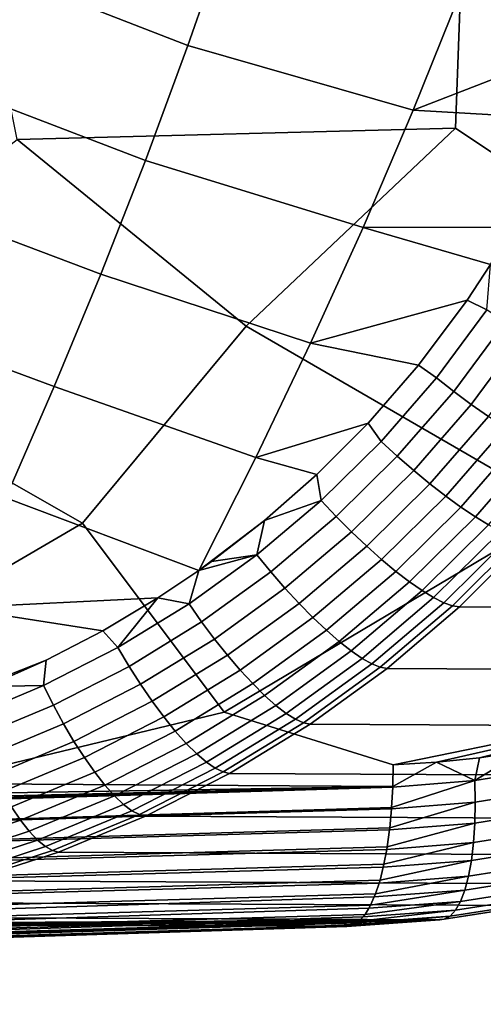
# Model space of a CAD drawing. Header units: metres. Extents: x -25 to 132, y -25 to 25.
# Tile 216 of 256: x 122.05 to 124.4, y -16.04 to -11.05. Entities that reach past the tile are written whole.
import ezdxf

# ---------------------------------------------------------------- set-up
doc = ezdxf.new("R2010")
doc.units = ezdxf.units.M
doc.layers.add('solid_12_061_071_XXX', color=7, linetype='CONTINUOUS')

msp = doc.modelspace()

# ---------------------------------------------------------------- linework, layer by layer
at = {"layer": 'solid_12_061_071_XXX'}
for points in [[(126.47551, -11.546103, 88.197746), (124.293289, -10.630713, 87.420517), (125.353836, -9.635162, 87.718506), (126.745346, -10.569807, 88.235207)], [(122.903557, -11.184203, 101.233688), (123.108109, -10.596109, 101.317741), (121.946991, -10.141104, 101.107216), (121.769592, -10.744769, 101.023903)], [(123.108109, -10.596109, 101.317741), (122.903557, -11.184203, 101.233688), (124.04274, -11.512638, 101.452957), (124.283638, -10.912351, 101.540016)], [(124.257149, -11.603526, 87.475746), (122.038841, -11.661029, 86.753624), (121.844452, -10.697224, 86.607208), (124.293289, -10.630713, 87.420517)], [(125.659203, -12.539478, 87.99514), (124.257149, -11.603526, 87.475746), (124.293289, -10.630713, 87.420517), (126.47551, -11.546103, 88.197746)], [(122.688385, -11.766422, 101.145248), (122.903557, -11.184203, 101.233688), (121.769592, -10.744769, 101.023903), (121.582329, -11.343048, 100.935921)], [(125.099709, -11.102004, 101.695534), (125.148781, -11.006594, 101.710655), (124.283638, -10.912351, 101.540016), (124.04274, -11.512638, 101.452957)], [(124.856178, -11.559566, 101.620377), (125.099709, -11.102004, 101.695534), (124.04274, -11.512638, 101.452957)], [(122.903557, -11.184203, 101.233688), (122.688385, -11.766422, 101.145248), (123.789421, -12.10604, 101.361404), (124.04274, -11.512638, 101.452957)], [(122.462776, -12.34249, 101.052483), (122.688385, -11.766422, 101.145248), (121.582329, -11.343048, 100.935921), (121.385384, -11.935668, 100.843338)], [(124.04274, -11.512638, 101.452957), (123.789421, -12.10604, 101.361404), (124.549347, -12.103815, 101.525238), (124.856178, -11.559566, 101.620377)], [(123.197701, -12.60505, 87.211876), (122.038841, -11.661029, 86.753624), (124.257149, -11.603526, 87.475746)], [(124.805107, -13.536775, 87.798492), (123.197701, -12.60505, 87.211876), (124.257149, -11.603526, 87.475746), (125.659203, -12.539478, 87.99514)], [(122.370506, -13.602664, 87.042641), (120.736252, -12.670722, 86.428436), (122.038841, -11.661029, 86.753624), (123.197701, -12.60505, 87.211876)], [(122.688385, -11.766422, 101.145248), (122.462776, -12.34249, 101.052483), (123.523918, -12.692239, 101.265442), (123.789421, -12.10604, 101.361404)], [(122.226929, -12.912131, 100.955482), (122.462776, -12.34249, 101.052483), (121.385384, -11.935668, 100.843338), (121.17894, -12.522359, 100.746231)], [(123.789421, -12.10604, 101.361404), (123.523918, -12.692239, 101.265442), (124.316414, -12.473919, 101.45388), (124.434845, -12.294202, 101.489845)], [(123.789421, -12.10604, 101.361404), (124.434845, -12.294202, 101.489845), (124.549347, -12.103815, 101.525238)], [(124.416298, -12.523981, 101.466141), (124.434845, -12.294202, 101.489845), (124.316414, -12.473919, 101.45388)], [(122.462776, -12.34249, 101.052483), (122.226929, -12.912131, 100.955482), (123.246452, -13.270918, 101.165146), (123.523918, -12.692239, 101.265442)], [(123.523918, -12.692239, 101.265442), (124.070137, -12.803057, 101.380638), (124.316414, -12.473919, 101.45388)], [(124.416298, -12.523981, 101.466141), (124.316414, -12.473919, 101.45388), (124.070137, -12.803057, 101.380638), (124.160614, -12.867528, 101.390358)], [(121.981049, -13.475071, 100.854309), (122.226929, -12.912131, 100.955482), (121.17894, -12.522359, 100.746231), (120.963181, -13.102847, 100.644676)], [(124.248329, -12.936051, 101.384842), (124.508919, -12.585804, 101.461761), (124.416298, -12.523981, 101.466141), (124.160614, -12.867528, 101.390358)], [(123.086212, -14.55975, 87.360008), (122.370506, -13.602664, 87.042641), (123.197701, -12.60505, 87.211876), (124.805107, -13.536775, 87.798492)], [(124.336388, -13.00167, 101.365837), (124.601669, -12.644938, 101.443848), (124.508919, -12.585804, 101.461761), (124.248329, -12.936051, 101.384842)], [(124.423424, -13.063377, 101.333641), (124.693115, -12.70048, 101.412666), (124.601669, -12.644938, 101.443848), (124.336388, -13.00167, 101.365837)], [(120.616432, -14.626812, 86.613411), (119.935974, -13.668651, 86.286598), (120.736252, -12.670722, 86.428436), (122.370506, -13.602664, 87.042641)], [(123.523918, -12.692239, 101.265442), (123.246452, -13.270918, 101.165146), (123.815605, -13.096234, 101.306282), (124.070137, -12.803057, 101.380638)], [(123.880196, -13.189706, 101.308716), (124.160614, -12.867528, 101.390358), (124.070137, -12.803057, 101.380638), (123.815605, -13.096234, 101.306282)], [(123.96254, -13.264496, 101.30191), (124.248329, -12.936051, 101.384842), (124.160614, -12.867528, 101.390358), (123.880196, -13.189706, 101.308716)], [(122.226929, -12.912131, 100.955482), (121.981049, -13.475071, 100.854309), (122.957855, -13.84364, 101.060623), (123.246452, -13.270918, 101.165146)], [(124.045441, -13.336173, 101.281677), (124.336388, -13.00167, 101.365837), (124.248329, -12.936051, 101.384842), (123.96254, -13.264496, 101.30191)], [(124.127632, -13.40364, 101.248322), (124.423424, -13.063377, 101.333641), (124.336388, -13.00167, 101.365837), (124.045441, -13.336173, 101.281677)], [(123.246452, -13.270918, 101.165146), (123.555405, -13.357306, 101.231171), (123.815605, -13.096234, 101.306282)], [(123.576851, -13.488865, 101.221458), (123.880196, -13.189706, 101.308716), (123.815605, -13.096234, 101.306282), (123.555405, -13.357306, 101.231171)], [(124.207855, -13.465861, 101.202354), (124.50811, -13.120228, 101.28875), (124.423424, -13.063377, 101.333641), (124.127632, -13.40364, 101.248322)], [(124.284874, -13.521882, 101.144478), (124.589149, -13.17135, 101.231834), (124.50811, -13.120228, 101.28875), (124.207855, -13.465861, 101.202354)], [(123.653389, -13.569452, 101.213196), (123.96254, -13.264496, 101.30191), (123.880196, -13.189706, 101.308716), (123.576851, -13.488865, 101.221458)], [(124.357513, -13.570846, 101.075584), (124.665306, -13.21596, 101.163788), (124.589149, -13.17135, 101.231834), (124.284874, -13.521882, 101.144478)], [(124.424652, -13.611999, 100.996727), (124.735397, -13.253373, 101.08564), (124.665306, -13.21596, 101.163788), (124.357513, -13.570846, 101.075584)], [(123.246452, -13.270918, 101.165146), (122.957855, -13.84364, 101.060623), (123.291084, -13.589786, 101.155472), (123.555405, -13.357306, 101.231171)], [(123.730721, -13.646729, 101.191559), (124.045441, -13.336173, 101.281677), (123.96254, -13.264496, 101.30191), (123.653389, -13.569452, 101.213196)], [(123.576851, -13.488865, 101.221458), (123.555405, -13.357306, 101.231171), (123.291084, -13.589786, 101.155472)], [(123.807663, -13.719512, 101.156891), (124.127632, -13.40364, 101.248322), (124.045441, -13.336173, 101.281677), (123.730721, -13.646729, 101.191559)], [(123.883041, -13.786683, 101.109703), (124.207855, -13.465861, 101.202354), (124.127632, -13.40364, 101.248322), (123.807663, -13.719512, 101.156891)], [(122.751541, -13.98182, 101.002121), (122.957855, -13.84364, 101.060623), (121.981049, -13.475071, 100.854309), (121.725319, -14.031034, 100.749039)], [(123.252426, -13.763468, 101.128822), (123.576851, -13.488865, 101.221458), (123.291084, -13.589786, 101.155472)], [(123.322762, -13.849349, 101.118927), (123.653389, -13.569452, 101.213196), (123.576851, -13.488865, 101.221458), (123.252426, -13.763468, 101.128822)], [(123.955688, -13.847214, 101.050735), (124.284874, -13.521882, 101.144478), (124.207855, -13.465861, 101.202354), (123.883041, -13.786683, 101.109703)], [(123.941147, -14.826814, 87.645767), (123.086212, -14.55975, 87.360008), (124.805107, -13.536775, 87.798492), (125.557205, -14.496321, 88.10701)], [(124.024506, -13.900175, 100.980881), (124.357513, -13.570846, 101.075584), (124.284874, -13.521882, 101.144478), (123.955688, -13.847214, 101.050735)], [(121.588623, -14.920542, 86.944145), (120.616432, -14.626812, 86.613411), (122.370506, -13.602664, 87.042641), (123.086212, -14.55975, 87.360008)], [(122.957855, -13.84364, 101.060623), (123.023308, -13.796906, 101.079208), (123.291084, -13.589786, 101.155472)], [(123.252426, -13.763468, 101.128822), (123.291084, -13.589786, 101.155472), (123.023308, -13.796906, 101.079208)], [(123.394135, -13.931732, 101.095726), (123.730721, -13.646729, 101.191559), (123.653389, -13.569452, 101.213196), (123.322762, -13.849349, 101.118927)], [(124.088432, -13.944757, 100.901215), (124.424652, -13.611999, 100.996727), (124.357513, -13.570846, 101.075584), (124.024506, -13.900175, 100.980881)], [(123.465462, -14.009354, 101.05957), (123.807663, -13.719512, 101.156891), (123.730721, -13.646729, 101.191559), (123.394135, -13.931732, 101.095726)], [(124.146477, -13.980272, 100.812958), (124.485268, -13.644711, 100.909119), (124.424652, -13.611999, 100.996727), (124.088432, -13.944757, 100.901215)], [(124.197769, -14.00618, 100.717468), (124.538429, -13.668483, 100.814095), (124.485268, -13.644711, 100.909119), (124.146477, -13.980272, 100.812958)], [(124.241501, -14.02208, 100.616203), (124.583321, -13.682947, 100.713127), (124.538429, -13.668483, 100.814095), (124.197769, -14.00618, 100.717468)], [(124.241501, -14.02208, 100.616203), (124.276627, -14.0267, 100.516052), (124.618317, -13.686513, 100.615479), (124.583321, -13.682947, 100.713127)], [(127.598885, -14.045624, 89.601357), (127.943863, -13.705624, 89.692245), (124.618317, -13.686513, 100.615479), (124.276627, -14.0267, 100.516052)], [(123.535645, -14.081023, 101.011009), (123.883041, -13.786683, 101.109703), (123.807663, -13.719512, 101.156891), (123.465462, -14.009354, 101.05957)], [(122.908897, -14.012064, 101.031219), (123.252426, -13.763468, 101.128822), (122.957855, -13.84364, 101.060623)], [(122.972672, -14.102707, 101.019501), (123.322762, -13.849349, 101.118927), (123.252426, -13.763468, 101.128822), (122.908897, -14.012064, 101.031219)], [(123.252426, -13.763468, 101.128822), (123.023308, -13.796906, 101.079208), (122.957855, -13.84364, 101.060623)], [(123.603607, -14.145642, 100.950806), (123.955688, -13.847214, 101.050735), (123.883041, -13.786683, 101.109703), (123.535645, -14.081023, 101.011009)], [(122.908897, -14.012064, 101.031219), (122.957855, -13.84364, 101.060623), (122.751541, -13.98182, 101.002121)], [(123.037743, -14.189672, 100.994545), (123.394135, -13.931732, 101.095726), (123.322762, -13.849349, 101.118927), (122.972672, -14.102707, 101.019501)], [(123.668312, -14.20222, 100.879868), (124.024506, -13.900175, 100.980881), (123.955688, -13.847214, 101.050735), (123.603607, -14.145642, 100.950806)], [(123.728767, -14.249888, 100.799286), (124.088432, -13.944757, 100.901215), (124.024506, -13.900175, 100.980881), (123.668312, -14.20222, 100.879868)], [(123.103119, -14.271626, 100.956734), (123.465462, -14.009354, 101.05957), (123.394135, -13.931732, 101.095726), (123.037743, -14.189672, 100.994545)], [(123.784035, -14.287916, 100.710297), (124.146477, -13.980272, 100.812958), (124.088432, -13.944757, 100.901215), (123.728767, -14.249888, 100.799286)], [(122.473473, -14.147584, 100.923508), (122.751541, -13.98182, 101.002121), (121.725319, -14.031034, 100.749039)], [(122.548332, -14.23326, 100.929131), (122.751541, -13.98182, 101.002121), (122.473473, -14.147584, 100.923508)], [(122.548332, -14.23326, 100.929131), (122.908897, -14.012064, 101.031219), (122.751541, -13.98182, 101.002121)], [(123.833282, -14.315722, 100.614265), (124.197769, -14.00618, 100.717468), (124.146477, -13.980272, 100.812958), (123.784035, -14.287916, 100.710297)], [(123.87574, -14.332878, 100.512665), (124.241501, -14.02208, 100.616203), (124.197769, -14.00618, 100.717468), (123.833282, -14.315722, 100.614265)], [(122.18602, -14.296464, 100.842522), (122.473473, -14.147584, 100.923508), (121.725319, -14.031034, 100.749039), (121.462067, -14.581818, 100.640129)], [(122.605225, -14.328101, 100.915398), (122.972672, -14.102707, 101.019501), (122.908897, -14.012064, 101.031219), (122.548332, -14.23326, 100.929131)], [(123.167793, -14.347312, 100.906647), (123.535645, -14.081023, 101.011009), (123.465462, -14.009354, 101.05957), (123.103119, -14.271626, 100.956734)], [(123.87574, -14.332878, 100.512665), (123.910522, -14.338593, 100.410362), (124.276627, -14.0267, 100.516052), (124.241501, -14.02208, 100.616203)], [(127.229836, -14.357215, 89.503258), (127.598885, -14.045624, 89.601357), (124.276627, -14.0267, 100.516052), (123.910522, -14.338593, 100.410362)], [(122.663681, -14.419094, 100.888504), (123.037743, -14.189672, 100.994545), (122.972672, -14.102707, 101.019501), (122.605225, -14.328101, 100.915398)], [(123.230774, -14.41557, 100.845055), (123.603607, -14.145642, 100.950806), (123.535645, -14.081023, 101.011009), (123.167793, -14.347312, 100.906647)], [(122.172836, -14.425814, 100.823166), (122.548332, -14.23326, 100.929131), (122.473473, -14.147584, 100.923508), (122.18602, -14.296464, 100.842522)], [(123.2911, -14.475354, 100.772903), (123.668312, -14.20222, 100.879868), (123.603607, -14.145642, 100.950806), (123.230774, -14.41557, 100.845055)], [(122.722801, -14.504846, 100.848862), (123.103119, -14.271626, 100.956734), (123.037743, -14.189672, 100.994545), (122.663681, -14.419094, 100.888504)], [(123.347847, -14.525746, 100.691292), (123.728767, -14.249888, 100.799286), (123.668312, -14.20222, 100.879868), (123.2911, -14.475354, 100.772903)], [(122.222572, -14.524264, 100.807243), (122.605225, -14.328101, 100.915398), (122.548332, -14.23326, 100.929131), (122.172836, -14.425814, 100.823166)], [(123.400146, -14.565975, 100.601471), (123.784035, -14.287916, 100.710297), (123.728767, -14.249888, 100.799286), (123.347847, -14.525746, 100.691292)], [(121.886009, -14.429572, 100.758331), (122.18602, -14.296464, 100.842522), (121.462067, -14.581818, 100.640129)], [(122.172836, -14.425814, 100.823166), (122.18602, -14.296464, 100.842522), (121.886009, -14.429572, 100.758331)], [(122.781677, -14.584041, 100.797081), (123.167793, -14.347312, 100.906647), (123.103119, -14.271626, 100.956734), (122.722801, -14.504846, 100.848862)], [(123.447182, -14.595423, 100.504829), (123.833282, -14.315722, 100.614265), (123.784035, -14.287916, 100.710297), (123.400146, -14.565975, 100.601471)], [(122.274132, -14.61871, 100.778236), (122.663681, -14.419094, 100.888504), (122.605225, -14.328101, 100.915398), (122.222572, -14.524264, 100.807243)], [(122.839417, -14.655463, 100.733955), (123.230774, -14.41557, 100.845055), (123.167793, -14.347312, 100.906647), (122.781677, -14.584041, 100.797081)], [(123.488251, -14.613638, 100.40284), (123.87574, -14.332878, 100.512665), (123.833282, -14.315722, 100.614265), (123.447182, -14.595423, 100.504829)], [(123.488251, -14.613638, 100.40284), (123.522202, -14.620324, 100.298889), (123.910522, -14.338593, 100.410362), (123.87574, -14.332878, 100.512665)], [(126.838913, -14.638566, 89.398392), (127.229836, -14.357215, 89.503258), (123.910522, -14.338593, 100.410362), (123.522202, -14.620324, 100.298889)], [(121.784569, -14.588638, 100.714096), (122.172836, -14.425814, 100.823166), (121.886009, -14.429572, 100.758331)], [(121.826912, -14.690091, 100.695808), (122.222572, -14.524264, 100.807243), (122.172836, -14.425814, 100.823166), (121.784569, -14.588638, 100.714096)], [(122.326736, -14.7077, 100.736595), (122.722801, -14.504846, 100.848862), (122.663681, -14.419094, 100.888504), (122.274132, -14.61871, 100.778236)], [(122.895126, -14.71802, 100.660446), (123.2911, -14.475354, 100.772903), (123.230774, -14.41557, 100.845055), (122.839417, -14.655463, 100.733955)], [(122.379562, -14.789871, 100.682961), (122.781677, -14.584041, 100.797081), (122.722801, -14.504846, 100.848862), (122.326736, -14.7077, 100.736595)], [(122.947952, -14.770751, 100.57769), (123.347847, -14.525746, 100.691292), (123.2911, -14.475354, 100.772903), (122.895126, -14.71802, 100.660446)], [(124.160095, -14.813405, 87.710686), (123.941147, -14.826814, 87.645767), (125.557205, -14.496321, 88.10701)], [(124.379082, -14.790363, 87.774757), (124.160095, -14.813405, 87.710686), (125.557205, -14.496321, 88.10701)], [(124.598038, -14.757693, 87.838028), (124.379082, -14.790363, 87.774757), (125.557205, -14.496321, 88.10701)], [(121.871346, -14.78739, 100.66452), (122.274132, -14.61871, 100.778236), (122.222572, -14.524264, 100.807243), (121.826912, -14.690091, 100.695808)], [(122.997086, -14.812848, 100.486954), (123.400146, -14.565975, 100.601471), (123.347847, -14.525746, 100.691292), (122.947952, -14.770751, 100.57769)], [(123.939529, -14.936522, 87.662918), (121.588623, -14.920542, 86.944145), (123.086212, -14.55975, 87.360008), (123.941147, -14.826814, 87.645767)], [(122.431816, -14.863963, 100.618149), (122.839417, -14.655463, 100.733955), (122.781677, -14.584041, 100.797081), (122.379562, -14.789871, 100.682961)], [(123.041771, -14.843665, 100.389626), (123.447182, -14.595423, 100.504829), (123.400146, -14.565975, 100.601471), (122.997086, -14.812848, 100.486954)], [(123.081329, -14.86273, 100.287193), (123.488251, -14.613638, 100.40284), (123.447182, -14.595423, 100.504829), (123.041771, -14.843665, 100.389626)], [(121.917191, -14.879041, 100.620728), (122.326736, -14.7077, 100.736595), (122.274132, -14.61871, 100.778236), (121.871346, -14.78739, 100.66452)], [(123.488251, -14.613638, 100.40284), (123.081329, -14.86273, 100.287193), (123.114044, -14.870172, 100.182228), (123.522202, -14.620324, 100.298889)], [(126.428535, -14.887966, 89.287209), (126.838913, -14.638566, 89.398392), (123.522202, -14.620324, 100.298889), (123.114044, -14.870172, 100.182228)], [(122.482689, -14.92884, 100.543167), (122.895126, -14.71802, 100.660446), (122.839417, -14.655463, 100.733955), (122.431816, -14.863963, 100.618149)], [(121.963753, -14.96364, 100.565094), (122.379562, -14.789871, 100.682961), (122.326736, -14.7077, 100.736595), (121.917191, -14.879041, 100.620728)], [(122.531395, -14.983507, 100.459145), (122.947952, -14.770751, 100.57769), (122.895126, -14.71802, 100.660446), (122.482689, -14.92884, 100.543167)], [(122.010307, -15.039889, 100.498466), (122.431816, -14.863963, 100.618149), (122.379562, -14.789871, 100.682961), (121.963753, -14.96364, 100.565094)], [(122.577202, -15.027126, 100.367393), (122.997086, -14.812848, 100.486954), (122.947952, -14.770751, 100.57769), (122.531395, -14.983507, 100.459145)], [(124.354164, -14.906318, 87.785408), (124.160095, -14.813405, 87.710686), (124.379082, -14.790363, 87.774757)], [(124.354164, -14.906318, 87.785408), (124.379082, -14.790363, 87.774757), (124.598038, -14.757693, 87.838028)], [(124.354164, -14.906318, 87.785408), (124.598038, -14.757693, 87.838028), (124.766129, -14.839901, 87.903648)], [(122.619392, -15.059029, 100.269302), (123.041771, -14.843665, 100.389626), (122.997086, -14.812848, 100.486954), (122.577202, -15.027126, 100.367393)], [(122.657333, -15.078724, 100.166374), (123.081329, -14.86273, 100.287193), (123.041771, -14.843665, 100.389626), (122.619392, -15.059029, 100.269302)], [(124.354164, -14.906318, 87.785408), (123.939438, -14.939407, 87.663551), (123.939529, -14.936522, 87.662918), (124.160095, -14.813405, 87.710686)], [(123.939529, -14.936522, 87.662918), (123.941147, -14.826814, 87.645767), (124.160095, -14.813405, 87.710686)], [(124.354164, -14.906318, 87.785408), (124.766129, -14.839901, 87.903648), (124.777115, -14.948885, 87.939438), (124.356728, -15.016462, 87.819183)], [(122.056145, -15.106621, 100.421883), (122.482689, -14.92884, 100.543167), (122.431816, -14.863963, 100.618149), (122.010307, -15.039889, 100.498466)], [(123.081329, -14.86273, 100.287193), (122.657333, -15.078724, 100.166374), (122.68853, -15.086611, 100.061134), (123.114044, -14.870172, 100.182228)], [(126.001297, -15.10389, 89.170166), (126.428535, -14.887966, 89.287209), (123.114044, -14.870172, 100.182228), (122.68853, -15.086611, 100.061134)], [(123.933998, -15.043281, 87.692856), (111.436485, -15.420579, 83.954109), (111.442635, -15.321266, 83.929024), (123.939438, -14.939407, 87.663551)], [(123.939438, -14.939407, 87.663551), (111.442635, -15.321266, 83.929024), (111.973183, -15.300435, 84.086266), (123.939529, -14.936522, 87.662918)], [(123.939529, -14.936522, 87.662918), (111.973183, -15.300435, 84.086266), (114.407845, -15.204679, 84.808426)], [(123.939529, -14.936522, 87.662918), (114.407845, -15.204679, 84.808426), (116.821968, -15.109456, 85.525467)], [(123.939529, -14.936522, 87.662918), (116.821968, -15.109456, 85.525467), (119.215561, -15.01475, 86.237381)], [(123.939529, -14.936522, 87.662918), (119.215561, -15.01475, 86.237381), (121.588623, -14.920542, 86.944145)], [(122.100563, -15.162809, 100.336502), (122.531395, -14.983507, 100.459145), (122.482689, -14.92884, 100.543167), (122.056145, -15.106621, 100.421883)], [(124.356728, -15.016462, 87.819183), (123.933502, -15.050046, 87.695221), (123.933998, -15.043281, 87.692856), (124.354164, -14.906318, 87.785408)], [(124.354164, -14.906318, 87.785408), (123.933998, -15.043281, 87.692856), (123.939438, -14.939407, 87.663551)], [(124.356728, -15.016462, 87.819183), (124.777115, -14.948885, 87.939438), (124.783409, -15.053033, 87.98835), (124.354881, -15.121676, 87.866142)], [(122.142876, -15.207595, 100.243637), (122.577202, -15.027126, 100.367393), (122.531395, -14.983507, 100.459145), (122.100563, -15.162809, 100.336502)], [(123.924622, -15.145503, 87.735123), (111.428726, -15.516639, 83.990486), (111.436485, -15.420579, 83.954109), (123.933502, -15.050046, 87.695221)], [(123.933998, -15.043281, 87.692856), (123.933502, -15.050046, 87.695221), (111.436485, -15.420579, 83.954109)], [(121.61779, -15.250278, 100.297569), (122.056145, -15.106621, 100.421883), (122.010307, -15.039889, 100.498466), (121.577156, -15.18217, 100.37587)], [(122.182442, -15.240291, 100.144714), (122.619392, -15.059029, 100.269302), (122.577202, -15.027126, 100.367393), (122.142876, -15.207595, 100.243637)], [(124.354881, -15.121676, 87.866142), (123.923447, -15.155685, 87.740143), (123.924622, -15.145503, 87.735123), (124.356728, -15.016462, 87.819183)], [(124.356728, -15.016462, 87.819183), (123.924622, -15.145503, 87.735123), (123.933502, -15.050046, 87.695221)], [(124.354881, -15.121676, 87.866142), (124.783409, -15.053033, 87.98835), (124.784912, -15.150637, 88.049591), (124.348663, -15.220236, 87.925529)], [(122.218651, -15.260395, 100.041252), (122.657333, -15.078724, 100.166374), (122.619392, -15.059029, 100.269302), (122.182442, -15.240291, 100.144714)], [(122.657333, -15.078724, 100.166374), (122.218651, -15.260395, 100.041252), (122.248207, -15.268352, 99.936485), (122.68853, -15.086611, 100.061134)], [(125.559906, -15.28505, 89.047729), (126.001297, -15.10389, 89.170166), (122.68853, -15.086611, 100.061134), (122.248207, -15.268352, 99.936485)], [(123.924622, -15.145503, 87.735123), (123.923447, -15.155685, 87.740143), (111.428726, -15.516639, 83.990486)], [(121.657753, -15.307569, 100.210732), (122.100563, -15.162809, 100.336502), (122.056145, -15.106621, 100.421883), (121.61779, -15.250278, 100.297569)], [(124.348663, -15.220236, 87.925529), (123.909431, -15.254594, 87.797585), (123.91156, -15.241633, 87.789093), (124.354881, -15.121676, 87.866142)], [(124.354881, -15.121676, 87.866142), (123.91156, -15.241633, 87.789093), (123.923447, -15.155685, 87.740143)], [(124.348663, -15.220236, 87.925529), (124.784912, -15.150637, 88.049591), (124.781593, -15.240096, 88.122154), (124.338165, -15.310526, 87.996353)], [(123.91156, -15.241633, 87.789093), (111.417755, -15.607835, 84.037109), (111.428726, -15.516639, 83.990486), (123.923447, -15.155685, 87.740143)], [(121.696442, -15.35316, 100.116692), (122.142876, -15.207595, 100.243637), (122.100563, -15.162809, 100.336502), (121.657753, -15.307569, 100.210732)], [(123.91156, -15.241633, 87.789093), (123.909431, -15.254594, 87.797585), (111.417755, -15.607835, 84.037109)], [(121.733261, -15.386354, 100.016876), (122.182442, -15.240291, 100.144714), (122.142876, -15.207595, 100.243637), (121.696442, -15.35316, 100.116692)], [(121.767639, -15.406644, 99.912827), (122.218651, -15.260395, 100.041252), (122.182442, -15.240291, 100.144714), (121.733261, -15.386354, 100.016876)], [(124.338165, -15.310526, 87.996353), (123.891685, -15.345151, 87.866608), (123.894997, -15.33021, 87.853935), (124.348663, -15.220236, 87.925529)], [(124.348663, -15.220236, 87.925529), (123.894997, -15.33021, 87.853935), (123.909431, -15.254594, 87.797585)], [(124.338165, -15.310526, 87.996353), (124.781593, -15.240096, 88.122154), (124.773514, -15.319945, 88.204842), (124.32357, -15.391064, 88.077469)], [(123.894997, -15.33021, 87.853935), (111.403717, -15.692972, 84.093376), (111.417755, -15.607835, 84.037109), (123.909431, -15.254594, 87.797585)], [(122.218651, -15.260395, 100.041252), (121.767639, -15.406644, 99.912827), (121.795616, -15.414351, 99.809235), (122.248207, -15.268352, 99.936485)], [(125.107079, -15.43042, 88.920326), (125.559906, -15.28505, 89.047729), (122.248207, -15.268352, 99.936485), (121.795616, -15.414351, 99.809235)], [(123.875191, -15.409883, 87.928658), (111.386803, -15.770935, 84.158546), (111.403717, -15.692972, 84.093376), (123.891685, -15.345151, 87.866608)], [(123.894997, -15.33021, 87.853935), (123.891685, -15.345151, 87.866608), (111.403717, -15.692972, 84.093376)], [(124.32357, -15.391064, 88.077469), (123.870499, -15.42587, 87.946068), (123.875191, -15.409883, 87.928658), (124.338165, -15.310526, 87.996353)], [(124.338165, -15.310526, 87.996353), (123.875191, -15.409883, 87.928658), (123.891685, -15.345151, 87.866608)], [(124.32357, -15.391064, 88.077469), (124.773514, -15.319945, 88.204842), (124.760796, -15.388874, 88.29631), (124.305099, -15.460531, 88.167542)], [(124.305099, -15.460531, 88.167542), (123.846214, -15.49543, 88.034676), (123.852448, -15.479444, 88.012138), (124.32357, -15.391064, 88.077469)], [(124.32357, -15.391064, 88.077469), (123.852448, -15.479444, 88.012138), (123.870499, -15.42587, 87.946068)], [(124.305099, -15.460531, 88.167542), (124.760796, -15.388874, 88.29631), (124.74366, -15.445754, 88.39505), (124.283081, -15.517789, 88.265083)], [(123.852448, -15.479444, 88.012138), (111.367233, -15.840703, 84.231758), (111.386803, -15.770935, 84.158546), (123.870499, -15.42587, 87.946068)], [(123.875191, -15.409883, 87.928658), (123.870499, -15.42587, 87.946068), (111.386803, -15.770935, 84.158546)], [(124.645576, -15.539184, 88.788399), (125.107079, -15.43042, 88.920326), (121.795616, -15.414351, 99.809235), (121.33326, -15.523784, 99.680504)], [(124.283081, -15.517789, 88.265083), (124.74366, -15.445754, 88.39505), (124.722389, -15.489652, 88.499451), (124.257851, -15.561897, 88.368515)], [(123.852448, -15.479444, 88.012138), (123.846214, -15.49543, 88.034676), (111.345253, -15.901361, 84.312065), (111.367233, -15.840703, 84.231758)], [(123.846214, -15.49543, 88.034676), (123.827103, -15.537829, 88.103096), (111.345253, -15.901361, 84.312065)], [(124.283081, -15.517789, 88.265083), (123.819237, -15.552689, 88.130966), (123.827103, -15.537829, 88.103096), (124.305099, -15.460531, 88.167542)], [(124.305099, -15.460531, 88.167542), (123.827103, -15.537829, 88.103096), (123.846214, -15.49543, 88.034676)], [(124.257851, -15.561897, 88.368515), (124.722389, -15.489652, 88.499451), (124.697319, -15.519848, 88.607796), (124.229843, -15.592134, 88.476128)], [(123.819237, -15.552689, 88.130966), (111.321159, -15.952114, 84.398407), (111.345253, -15.901361, 84.312065), (123.827103, -15.537829, 88.103096)], [(124.178246, -15.610738, 88.652397), (124.645576, -15.539184, 88.788399), (121.33326, -15.523784, 99.680504), (120.863754, -15.59602, 99.551453)], [(124.257851, -15.561897, 88.368515), (123.790009, -15.596708, 88.233376), (123.799545, -15.584154, 88.20015), (124.283081, -15.517789, 88.265083)], [(124.283081, -15.517789, 88.265083), (123.799545, -15.584154, 88.20015), (123.819237, -15.552689, 88.130966)], [(124.668861, -15.535847, 88.718315), (124.645576, -15.539184, 88.788399), (124.178246, -15.610738, 88.652397), (124.199501, -15.608004, 88.586159)], [(124.229843, -15.592134, 88.476128), (124.697319, -15.519848, 88.607796), (124.668861, -15.535847, 88.718315), (124.199501, -15.608004, 88.586159)], [(123.790009, -15.596708, 88.233376), (111.295273, -15.992299, 84.489655), (111.321159, -15.952114, 84.398407), (123.799545, -15.584154, 88.20015)], [(123.790009, -15.596708, 88.233376), (123.770203, -15.617714, 88.301819), (111.295273, -15.992299, 84.489655)], [(123.819237, -15.552689, 88.130966), (123.799545, -15.584154, 88.20015), (111.321159, -15.952114, 84.398407)], [(120.863754, -15.59602, 99.551453), (120.389961, -15.630634, 99.423401), (120.752716, -15.632231, 98.230301), (124.178246, -15.610738, 88.652397)], [(124.199501, -15.608004, 88.586159), (123.726738, -15.642373, 88.44973), (123.739517, -15.637996, 88.406563), (124.229843, -15.592134, 88.476128)], [(124.229843, -15.592134, 88.476128), (123.739517, -15.637996, 88.406563), (123.759003, -15.626768, 88.34021)], [(124.229843, -15.592134, 88.476128), (123.759003, -15.626768, 88.34021), (123.770203, -15.617714, 88.301819), (124.257851, -15.561897, 88.368515)], [(124.257851, -15.561897, 88.368515), (123.770203, -15.617714, 88.301819), (123.790009, -15.596708, 88.233376)], [(123.726738, -15.642373, 88.44973), (111.239464, -16.039001, 84.68203), (111.267921, -16.021389, 84.58461), (123.739517, -15.637996, 88.406563)], [(123.726738, -15.642373, 88.44973), (123.707947, -15.644698, 88.512779), (118.540604, -15.810247, 86.967232), (111.239464, -16.039001, 84.68203)], [(123.759003, -15.626768, 88.34021), (111.267921, -16.021389, 84.58461), (111.295273, -15.992299, 84.489655), (123.770203, -15.617714, 88.301819)], [(123.759003, -15.626768, 88.34021), (123.739517, -15.637996, 88.406563), (111.267921, -16.021389, 84.58461)], [(116.859695, -15.810878, 92.084305), (122.159233, -15.638282, 93.604881), (122.026947, -15.637722, 94.039879), (116.417168, -15.809094, 93.632462)], [(117.303101, -15.812612, 90.536377), (122.623917, -15.640234, 92.076942), (122.159233, -15.638282, 93.604881), (116.859695, -15.810878, 92.084305)], [(117.745903, -15.814343, 88.988251), (123.092194, -15.642178, 90.537262), (122.623917, -15.640234, 92.076942), (117.303101, -15.812612, 90.536377)], [(123.092194, -15.642178, 90.537262), (117.745903, -15.814343, 88.988251), (118.18811, -15.816075, 87.439934), (123.564003, -15.644113, 88.986046)], [(118.540604, -15.810247, 86.967232), (123.707947, -15.644698, 88.512779), (123.564003, -15.644113, 88.986046), (118.18811, -15.816075, 87.439934)], [(124.178246, -15.610738, 88.652397), (120.752716, -15.632231, 98.230301), (121.219292, -15.634262, 96.695854)], [(124.178246, -15.610738, 88.652397), (121.219292, -15.634262, 96.695854), (121.689323, -15.636285, 95.150139)], [(124.178246, -15.610738, 88.652397), (121.689323, -15.636285, 95.150139), (122.026947, -15.637722, 94.039879)], [(124.178246, -15.610738, 88.652397), (122.026947, -15.637722, 94.039879), (122.159233, -15.638282, 93.604881)], [(124.178246, -15.610738, 88.652397), (122.159233, -15.638282, 93.604881), (122.623917, -15.640234, 92.076942)], [(124.178246, -15.610738, 88.652397), (122.623917, -15.640234, 92.076942), (123.092194, -15.642178, 90.537262)], [(124.178246, -15.610738, 88.652397), (123.092194, -15.642178, 90.537262), (123.564003, -15.644113, 88.986046)], [(124.178246, -15.610738, 88.652397), (123.564003, -15.644113, 88.986046), (123.707947, -15.644698, 88.512779)], [(123.726738, -15.642373, 88.44973), (124.199501, -15.608004, 88.586159), (124.178246, -15.610738, 88.652397), (123.707947, -15.644698, 88.512779)]]:
    msp.add_3dface(points, dxfattribs=at)

doc.saveas('drawing.dxf')
